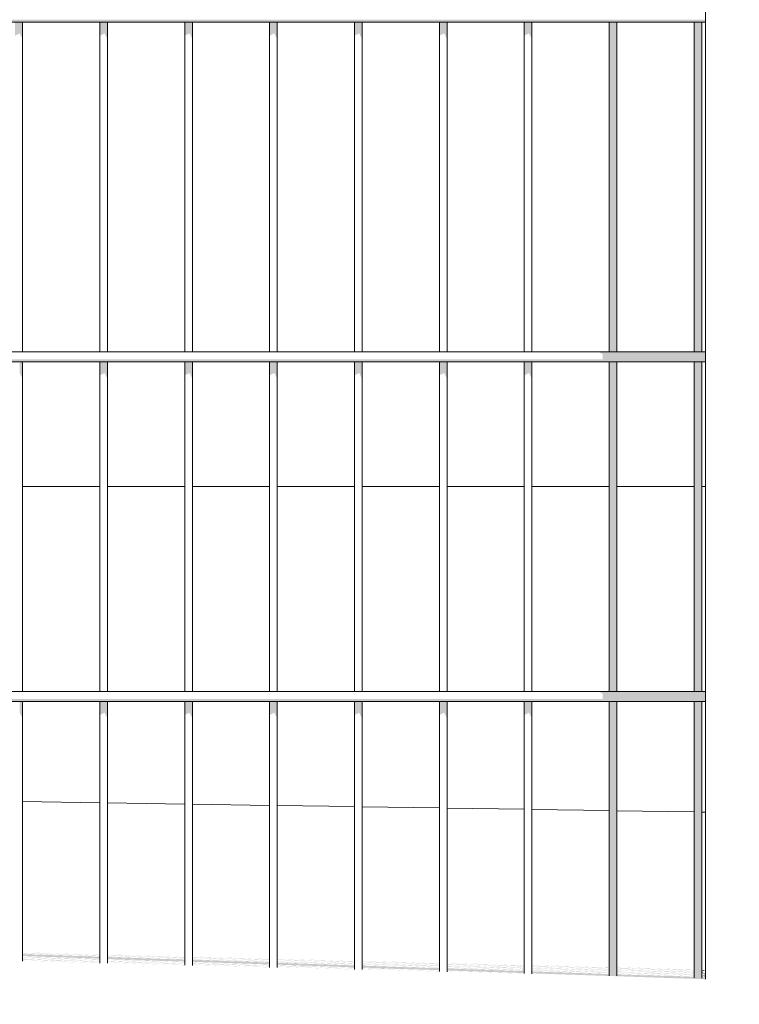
# Model space of a CAD drawing. Header units: metres. Extents: x -111 to -1, y -8 to 26.
# Tile 193 of 209: x -5.222 to -4.798, y -0.305 to 0.275. Entities that reach past the tile are written whole.
import ezdxf

# ---------------------------------------------------------------- set-up
doc = ezdxf.new("R2010")
doc.units = ezdxf.units.M
doc.header["$MEASUREMENT"] = 0
for name, color, linetype in [('40 Absturzsicherung', 7, 'Continuous'), ('60 Auffüllung gesamt', 7, 'Continuous'), ('80 Baukörperstudie', 7, 'Continuous'), ('94 Genehmigungsplanung Bemaßung', 7, 'Continuous')]:
    doc.layers.add(name, color=color, linetype=linetype)
doc.styles.add('ERSTELLTER_STIL_2', font='arial.ttf')
doc.dimstyles.new('ERSTELLTER_STIL__1', dxfattribs={"dimtxt": 0.25, "dimasz": 0.19, "dimexe": 0.18, "dimexo": 0.1, "dimgap": 0, "dimtad": 1, "dimtih": 1, "dimtoh": 1, "dimzin": 0, "dimdsep": 46, "dimtxsty": 'ERSTELLTER_STIL_2', "dimblk": 'ARROWHEAD_6', "dimblk1": 'ARROWHEAD_6', "dimblk2": 'ARROWHEAD_6', "dimcen": 0.09, "dimclrd": 7, "dimclre": 7, "dimclrt": 7, "dimazin": 0, "dimtfac": 1, "dimtdec": 4, "dimtmove": 0, "dimatfit": 3, "dimfxl": 1, "dimtolj": 1, "dimtzin": 0, "dimarcsym": 0})

# ---------------------------------------------------------------- blocks, each defined once
blk = doc.blocks.new('*D122', base_point=(-27236.13209, 0))
at = {"layer": '94 Genehmigungsplanung Bemaßung', "color": 7, "linetype": 'Continuous', "lineweight": 13}
for p, q in [((-17.34109, 9.38425), (-17.34109, 9.75925)), ((-2.34191, 9.38425), (-2.34191, 9.75925)), ((-17.24109, 9.67175), (-17.44109, 9.47175)), ((-2.44191, 9.47175), (-2.24191, 9.67175)), ((-17.34109, 9.57175), (-2.34191, 9.57175)), ((-2.34191, 9.57175), (-2.19191, 9.57175))]:
    blk.add_line(p, q, dxfattribs=at)
at = {"layer": '94 Genehmigungsplanung Bemaßung', "color": 7, "lineweight": 13, "insert": (-10.27049, 9.62175), "char_height": 0.25, "attachment_point": 7, "style": 'ERSTELLTER_STIL_2'}
blk.add_mtext('\\A1;{\\pql;\\fArial|b0|i0|c0|p0;\\W1.000000;15,00}', dxfattribs=at)
blk = doc.blocks.new('ARROWHEAD_6')
at = {"color": 0, "linetype": 'Continuous', "lineweight": 0}
for p, q in [((-0.5, -0.5), (0.5, 0.5)), ((0, 0), (-1, 0))]:
    blk.add_line(p, q, dxfattribs=at)

msp = doc.modelspace()

# ---------------------------------------------------------------- hatches: boundary and pattern name
at = {"layer": '40 Absturzsicherung', "linetype": 'Continuous', "lineweight": 0, "true_color": 0x000000}
for points in [[(-4.81804, -0.29005), (-4.81805, 0.57246), (-4.81805, -0.2895)], [(-6.30269, 0.27496), (-6.30269, 0.27346), (-4.81805, 0.27346), (-4.81805, 0.27496)], [(-5.22192, 0.27346), (-5.22472, 0.27346), (-5.22472, 0.26558), (-5.22192, 0.26687)], [(-5.22192, 0.26687), (-5.2202, 0.26351), (-5.2202, 0.27346), (-5.22192, 0.27346)], [(-5.17472, 0.26558), (-5.17192, 0.26687), (-5.17192, 0.27346), (-5.17472, 0.27346)], [(-5.17192, 0.26687), (-5.1702, 0.26351), (-5.1702, 0.27346), (-5.17192, 0.27346)], [(-5.12472, 0.26558), (-5.12192, 0.26687), (-5.12192, 0.27346), (-5.12472, 0.27346)], [(-5.12192, 0.26687), (-5.1202, 0.26351), (-5.1202, 0.27346), (-5.12192, 0.27346)], [(-5.07472, 0.26558), (-5.07192, 0.26687), (-5.07192, 0.27346), (-5.07472, 0.27346)], [(-5.07192, 0.27346), (-5.07192, 0.26687), (-5.0702, 0.26351), (-5.0702, 0.27346)], [(-5.02192, 0.27346), (-5.02472, 0.27346), (-5.02472, 0.26558), (-5.02192, 0.26687)], [(-5.02192, 0.26687), (-5.0202, 0.26351), (-5.0202, 0.27346), (-5.02192, 0.27346)], [(-4.97472, 0.26558), (-4.97192, 0.26687), (-4.97192, 0.27346), (-4.97472, 0.27346)], [(-4.97192, 0.26687), (-4.9702, 0.26351), (-4.9702, 0.27346), (-4.97192, 0.27346)], [(-4.92472, 0.26558), (-4.92192, 0.26687), (-4.92192, 0.27346), (-4.92472, 0.27346)], [(-4.92192, 0.26687), (-4.9202, 0.26351), (-4.9202, 0.27346), (-4.92192, 0.27346)], [(-4.87472, 0.27346), (-4.87472, 0.07946), (-4.87192, 0.07946), (-4.87192, 0.27346)], [(-4.87192, 0.07946), (-4.8702, 0.07946), (-4.8702, 0.27346), (-4.87192, 0.27346)], [(-4.82472, 0.27346), (-4.82472, 0.07946), (-4.82192, 0.07946), (-4.82192, 0.27346)], [(-4.8202, 0.27346), (-4.82192, 0.27346), (-4.82192, 0.07946), (-4.8202, 0.07946)], [(-4.87844, 0.07796), (-4.81805, 0.07796), (-4.81805, 0.07946), (-4.88104, 0.07946)], [(-4.81805, 0.07796), (-4.87844, 0.07796), (-4.87844, 0.07496), (-4.81805, 0.07496)], [(-6.30269, 0.07496), (-6.30269, 0.07346), (-4.81805, 0.07346), (-4.81805, 0.07496)], [(-5.2202, 0.07346), (-5.22192, 0.07346), (-5.22192, 0.06687), (-5.2202, 0.06351)], [(-5.17472, 0.06558), (-5.17192, 0.06687), (-5.17192, 0.07346), (-5.17472, 0.07346)], [(-5.17192, 0.06687), (-5.1702, 0.06351), (-5.1702, 0.07346), (-5.17192, 0.07346)], [(-5.12472, 0.06558), (-5.12192, 0.06687), (-5.12192, 0.07346), (-5.12472, 0.07346)], [(-5.12192, 0.06687), (-5.1202, 0.06351), (-5.1202, 0.07346), (-5.12192, 0.07346)], [(-5.07472, 0.06558), (-5.07192, 0.06687), (-5.07192, 0.07346), (-5.07472, 0.07346)], [(-5.07192, 0.07346), (-5.07192, 0.06687), (-5.0702, 0.06351), (-5.0702, 0.07346)], [(-5.02192, 0.07346), (-5.02472, 0.07346), (-5.02472, 0.06558), (-5.02192, 0.06687)], [(-5.02192, 0.06687), (-5.0202, 0.06351), (-5.0202, 0.07346), (-5.02192, 0.07346)], [(-4.97472, 0.06558), (-4.97192, 0.06687), (-4.97192, 0.07346), (-4.97472, 0.07346)], [(-4.97192, 0.06687), (-4.9702, 0.06351), (-4.9702, 0.07346), (-4.97192, 0.07346)], [(-4.92472, 0.06558), (-4.92192, 0.06687), (-4.92192, 0.07346), (-4.92472, 0.07346)], [(-4.92192, 0.06687), (-4.9202, 0.06351), (-4.9202, 0.07346), (-4.92192, 0.07346)], [(-4.87472, -0.12054), (-4.87192, -0.12054), (-4.87192, 0.07346), (-4.87472, 0.07346)], [(-4.8702, 0.07346), (-4.87192, 0.07346), (-4.87192, -0.12054), (-4.8702, -0.12054)], [(-4.82472, -0.12054), (-4.82192, -0.12054), (-4.82192, 0.07346), (-4.82472, 0.07346)], [(-4.8202, 0.07346), (-4.82192, 0.07346), (-4.82192, -0.12054), (-4.8202, -0.12054)], [(-4.87844, -0.12204), (-4.81805, -0.12204), (-4.81805, -0.12054), (-4.88104, -0.12054)], [(-4.81805, -0.12504), (-6.30269, -0.12504), (-6.30269, -0.12654), (-4.81805, -0.12654)], [(-5.22192, -0.13313), (-5.2202, -0.13649), (-5.2202, -0.12654), (-5.22192, -0.12654)], [(-5.17472, -0.12654), (-5.17472, -0.13442), (-5.17192, -0.13313), (-5.17192, -0.12654)], [(-5.17192, -0.13313), (-5.1702, -0.13649), (-5.1702, -0.12654), (-5.17192, -0.12654)], [(-5.12472, -0.12654), (-5.12472, -0.13442), (-5.12192, -0.13313), (-5.12192, -0.12654)], [(-5.12192, -0.12654), (-5.12192, -0.13313), (-5.1202, -0.13649), (-5.1202, -0.12654)], [(-5.07472, -0.12654), (-5.07472, -0.13442), (-5.07192, -0.13313), (-5.07192, -0.12654)], [(-5.07192, -0.13313), (-5.0702, -0.13649), (-5.0702, -0.12654), (-5.07192, -0.12654)], [(-5.02192, -0.12654), (-5.02472, -0.12654), (-5.02472, -0.13442), (-5.02192, -0.13313)], [(-5.02192, -0.12654), (-5.02192, -0.13313), (-5.0202, -0.13649), (-5.0202, -0.12654)], [(-4.97472, -0.12654), (-4.97472, -0.13442), (-4.97192, -0.13313), (-4.97192, -0.12654)], [(-4.97192, -0.12654), (-4.97192, -0.13313), (-4.9702, -0.13649), (-4.9702, -0.12654)], [(-4.92472, -0.12654), (-4.92472, -0.13442), (-4.92192, -0.13313), (-4.92192, -0.12654)], [(-4.92192, -0.12654), (-4.92192, -0.13313), (-4.9202, -0.13649), (-4.9202, -0.12654)], [(-4.81805, -0.12204), (-4.87844, -0.12204), (-4.87844, -0.12504), (-4.81805, -0.12504)], [(-4.87192, -0.12654), (-4.87472, -0.12654), (-4.87472, -0.28803), (-4.87192, -0.28811)], [(-4.8702, -0.12654), (-4.87192, -0.12654), (-4.87192, -0.28811), (-4.8702, -0.28813)], [(-4.82472, -0.28927), (-4.82192, -0.28935), (-4.82192, -0.12654), (-4.82472, -0.12654)], [(-4.82192, -0.28935), (-4.8202, -0.28937), (-4.8202, -0.12654), (-4.82192, -0.12654)]]:
    msp.add_hatch(color=18, dxfattribs=at).paths.add_polyline_path(points)
at = {"layer": '60 Auffüllung gesamt', "linetype": 'Continuous', "lineweight": 0, "true_color": 0x000000}
for points in [[(-5.2202, -0.27497), (-5.18963, -0.27573), (-5.17472, -0.27623), (-5.17472, -0.27617), (-5.1831, -0.27589), (-5.17472, -0.27609), (-5.17472, -0.27603), (-5.19025, -0.27565), (-5.19384, -0.27552), (-5.17472, -0.27599), (-5.17472, -0.27593), (-5.20099, -0.27528), (-5.2202, -0.27463), (-5.2202, -0.27469), (-5.20752, -0.27512), (-5.2202, -0.27481), (-5.2202, -0.27487), (-5.20037, -0.27536), (-5.19678, -0.27548), (-5.2202, -0.27491)], [(-5.17472, -0.27669), (-5.17472, -0.27663), (-5.2202, -0.27509), (-5.2202, -0.27515)], [(-5.2202, -0.27638), (-5.17472, -0.27793), (-5.17472, -0.27682), (-5.2202, -0.27527)], [(-5.2202, -0.27714), (-5.2202, -0.27723), (-5.21718, -0.27731), (-5.17472, -0.27875), (-5.17472, -0.27869), (-5.21065, -0.27747), (-5.17472, -0.27835), (-5.17472, -0.27819), (-5.1794, -0.27807), (-5.2202, -0.27669), (-5.2202, -0.27675), (-5.18592, -0.27791), (-5.2202, -0.27707), (-5.2202, -0.27713), (-5.17878, -0.27815), (-5.17518, -0.27828), (-5.2178, -0.27723)], [(-5.2202, -0.27766), (-5.17472, -0.27921), (-5.17472, -0.27915), (-5.2202, -0.2776)], [(-5.2202, -0.27858), (-5.17472, -0.28012), (-5.17472, -0.28006), (-5.21998, -0.27853), (-5.17736, -0.27958), (-5.17472, -0.27967), (-5.17472, -0.27958), (-5.17798, -0.2795), (-5.18158, -0.27937), (-5.17472, -0.27954), (-5.17472, -0.27948), (-5.18872, -0.27913), (-5.2202, -0.27806), (-5.2202, -0.27812), (-5.19525, -0.27897), (-5.2202, -0.27835), (-5.2202, -0.27842), (-5.1881, -0.27921), (-5.18451, -0.27933), (-5.2202, -0.27845)], [(-5.21427, -0.2744), (-5.21428, -0.27443), (-5.17472, -0.27578), (-5.17472, -0.27571), (-5.21151, -0.27446)], [(-5.1702, -0.27621), (-5.14049, -0.27694), (-5.12472, -0.27748), (-5.12472, -0.27741), (-5.13396, -0.2771), (-5.12472, -0.27733), (-5.12472, -0.27726), (-5.1411, -0.27686), (-5.1447, -0.27674), (-5.12472, -0.27723), (-5.12472, -0.27716), (-5.15185, -0.27649), (-5.1702, -0.27587), (-5.1702, -0.27593), (-5.15837, -0.27633), (-5.1702, -0.27604), (-5.1702, -0.27611), (-5.15123, -0.27657), (-5.14763, -0.2767), (-5.1702, -0.27614)], [(-5.12472, -0.27793), (-5.12472, -0.27787), (-5.1702, -0.27633), (-5.1702, -0.27639)], [(-5.1702, -0.27678), (-5.1702, -0.27685), (-5.12472, -0.27839), (-5.12472, -0.27833)], [(-5.1702, -0.27847), (-5.16804, -0.27852), (-5.12472, -0.27999), (-5.12472, -0.27993), (-5.16151, -0.27868), (-5.12907, -0.27948), (-5.12472, -0.27963), (-5.12472, -0.27852), (-5.12518, -0.2785), (-5.12472, -0.27852), (-5.12472, -0.27845), (-5.13233, -0.27826), (-5.1702, -0.27697), (-5.1702, -0.27808), (-5.14695, -0.27887), (-5.1702, -0.2783), (-5.1702, -0.27837), (-5.13981, -0.27912), (-5.13621, -0.27924), (-5.16865, -0.27844), (-5.1702, -0.27839)], [(-5.16514, -0.27564), (-5.12472, -0.27702), (-5.12472, -0.27696), (-5.16237, -0.27568), (-5.16512, -0.27562)], [(-5.1202, -0.27744), (-5.09134, -0.27815), (-5.07472, -0.27872), (-5.07472, -0.27866), (-5.08482, -0.27831), (-5.07472, -0.27856), (-5.07472, -0.27849), (-5.09196, -0.27807), (-5.09556, -0.27795), (-5.07472, -0.27846), (-5.07472, -0.27839), (-5.1027, -0.2777), (-5.1202, -0.27711), (-5.1202, -0.27717), (-5.10923, -0.27754), (-5.1202, -0.27727), (-5.1202, -0.27734), (-5.10208, -0.27779), (-5.09849, -0.27791), (-5.1202, -0.27737)], [(-5.07472, -0.27917), (-5.07472, -0.27911), (-5.1202, -0.27757), (-5.1202, -0.27763)], [(-5.1202, -0.27803), (-5.1202, -0.27809), (-5.07472, -0.27963), (-5.07472, -0.27957)], [(-5.116, -0.27686), (-5.07472, -0.27826), (-5.07472, -0.2782), (-5.11323, -0.27689), (-5.11598, -0.27683)], [(-5.06684, -0.27804), (-5.06686, -0.27807), (-5.02472, -0.2795), (-5.02472, -0.27944), (-5.06408, -0.2781)], [(-5.17472, -0.28058), (-5.17472, -0.28052), (-5.2202, -0.27898), (-5.2202, -0.27904)], [(-5.1702, -0.27884), (-5.1702, -0.2789), (-5.12472, -0.28045), (-5.12472, -0.28039)], [(-5.1702, -0.27975), (-5.12822, -0.28079), (-5.12472, -0.28091), (-5.12472, -0.28081), (-5.12884, -0.28071), (-5.13243, -0.28059), (-5.12472, -0.28078), (-5.12472, -0.28071), (-5.13958, -0.28034), (-5.1702, -0.2793), (-5.1702, -0.27936), (-5.14611, -0.28018), (-5.1702, -0.27959), (-5.1702, -0.27965), (-5.13896, -0.28042), (-5.13537, -0.28055), (-5.1702, -0.27969)], [(-5.1702, -0.27982), (-5.12472, -0.28137), (-5.12472, -0.28131), (-5.1702, -0.27976)], [(-5.1702, -0.28028), (-5.12472, -0.28182), (-5.12472, -0.28176), (-5.1702, -0.28022)], [(-5.1202, -0.27978), (-5.07472, -0.28133), (-5.07472, -0.28022), (-5.11444, -0.27887), (-5.10067, -0.27921), (-5.07472, -0.28009), (-5.07472, -0.28003), (-5.09414, -0.27937), (-5.07472, -0.27985), (-5.07472, -0.27978), (-5.10129, -0.27913), (-5.10488, -0.279), (-5.07472, -0.27975), (-5.07472, -0.27968), (-5.11203, -0.27876), (-5.1202, -0.27848), (-5.1202, -0.27855), (-5.11856, -0.2786), (-5.1202, -0.27856), (-5.1202, -0.27863), (-5.11141, -0.27884), (-5.10782, -0.27897), (-5.1202, -0.27866)], [(-5.1202, -0.28015), (-5.07472, -0.28169), (-5.07472, -0.28163), (-5.1202, -0.28008)], [(-5.1202, -0.28092), (-5.1202, -0.28099), (-5.07908, -0.282), (-5.07472, -0.28215), (-5.07472, -0.28204), (-5.07969, -0.28192), (-5.08329, -0.2818), (-5.07472, -0.28201), (-5.07472, -0.28194), (-5.09044, -0.28155), (-5.1202, -0.28054), (-5.1202, -0.2806), (-5.09696, -0.28139), (-5.1202, -0.28082), (-5.1202, -0.28089), (-5.08982, -0.28164), (-5.08622, -0.28176)], [(-5.1202, -0.281), (-5.1202, -0.28106), (-5.07472, -0.28261), (-5.07472, -0.28255)], [(-5.1202, -0.28152), (-5.07472, -0.28307), (-5.07472, -0.283), (-5.1202, -0.28146)], [(-5.0702, -0.27867), (-5.0422, -0.27936), (-5.02472, -0.27996), (-5.02472, -0.2799), (-5.03567, -0.27952), (-5.02472, -0.27979), (-5.02472, -0.27973), (-5.04282, -0.27928), (-5.04641, -0.27916), (-5.02472, -0.27969), (-5.02472, -0.27963), (-5.05356, -0.27892), (-5.0702, -0.27835), (-5.0702, -0.27841), (-5.06009, -0.27876), (-5.0702, -0.27851), (-5.0702, -0.27857), (-5.05294, -0.279), (-5.04935, -0.27912), (-5.0702, -0.27861)], [(-5.0702, -0.27887), (-5.02472, -0.28042), (-5.02472, -0.28036), (-5.0702, -0.27881)], [(-5.0702, -0.27933), (-5.02472, -0.28087), (-5.02472, -0.28081), (-5.0702, -0.27927)], [(-5.0702, -0.27996), (-5.05153, -0.28042), (-5.02472, -0.28133), (-5.02472, -0.28127), (-5.045, -0.28058), (-5.02472, -0.28108), (-5.02472, -0.28102), (-5.05215, -0.28034), (-5.05574, -0.28022), (-5.02472, -0.28098), (-5.02472, -0.28092), (-5.06289, -0.27997), (-5.0702, -0.27973), (-5.0702, -0.27979), (-5.06941, -0.27981), (-5.0702, -0.27979), (-5.0702, -0.27986), (-5.06227, -0.28006), (-5.05867, -0.28018), (-5.0702, -0.27989)], [(-5.0702, -0.28018), (-5.0702, -0.28024), (-5.02472, -0.28179), (-5.02472, -0.28173)], [(-5.0702, -0.28148), (-5.02472, -0.28303), (-5.02472, -0.28192), (-5.0702, -0.28037)], [(-5.0702, -0.28215), (-5.0702, -0.28222), (-5.02993, -0.28321), (-5.02472, -0.28339), (-5.02472, -0.28328), (-5.03055, -0.28313), (-5.03415, -0.28301), (-5.02472, -0.28324), (-5.02472, -0.28318), (-5.04129, -0.28277), (-5.0702, -0.28178), (-5.0702, -0.28184), (-5.04782, -0.28261), (-5.0702, -0.28205), (-5.0702, -0.28212), (-5.04068, -0.28285), (-5.03708, -0.28297)], [(-5.0702, -0.2823), (-5.02472, -0.28385), (-5.02472, -0.28379), (-5.0702, -0.28224)], [(-5.0702, -0.2827), (-5.0702, -0.28276), (-5.02472, -0.28431), (-5.02472, -0.28425)], [(-5.0202, -0.27991), (-4.99306, -0.28058), (-4.97472, -0.2812), (-4.97472, -0.28114), (-4.98653, -0.28074), (-4.97472, -0.28103), (-4.97472, -0.28096), (-4.99368, -0.28049), (-4.99727, -0.28037), (-4.97472, -0.28093), (-4.97472, -0.28086), (-5.00442, -0.28013), (-5.0202, -0.27959), (-5.0202, -0.27965), (-5.01094, -0.27997), (-5.0202, -0.27974), (-5.0202, -0.27981), (-5.0038, -0.28021), (-5.0002, -0.28033), (-5.0202, -0.27984)], [(-5.0202, -0.28005), (-5.0202, -0.28011), (-4.97472, -0.28166), (-4.97472, -0.2816)], [(-5.0202, -0.28057), (-4.97472, -0.28212), (-4.97472, -0.28205), (-5.0202, -0.28051)], [(-5.0202, -0.28119), (-5.00238, -0.28163), (-4.97472, -0.28257), (-4.97472, -0.28251), (-4.99586, -0.28179), (-4.97472, -0.28232), (-4.97472, -0.28225), (-5.003, -0.28155), (-5.0066, -0.28143), (-4.97472, -0.28222), (-4.97472, -0.28215), (-5.01374, -0.28119), (-5.0202, -0.28097), (-5.0202, -0.28109), (-5.01313, -0.28127), (-5.00953, -0.28139), (-5.0202, -0.28113)], [(-4.97472, -0.28303), (-4.97472, -0.28297), (-5.0202, -0.28143), (-5.0202, -0.28149)], [(-5.0202, -0.28345), (-4.99096, -0.28417), (-4.97472, -0.28473), (-4.97472, -0.28362), (-4.97634, -0.28356), (-4.97472, -0.2836), (-4.97472, -0.28354), (-4.98348, -0.28332), (-4.98708, -0.2832), (-4.97472, -0.2835), (-4.97472, -0.28343), (-5.0202, -0.28188), (-5.0202, -0.28194), (-4.98045, -0.28329), (-4.99422, -0.28296), (-5.0202, -0.28207), (-5.0202, -0.28318), (-5.00885, -0.28357), (-5.0202, -0.28329), (-5.0202, -0.28335), (-5.0017, -0.28381), (-4.99811, -0.28393), (-5.0202, -0.28339)], [(-5.0202, -0.28348), (-5.0202, -0.28354), (-4.97472, -0.28509), (-4.97472, -0.28503)], [(-5.0202, -0.284), (-4.97472, -0.28555), (-4.97472, -0.28549), (-5.0202, -0.28394)], [(-5.01769, -0.27925), (-5.01771, -0.27928), (-4.97472, -0.28074), (-4.97472, -0.28068), (-5.01494, -0.27931)], [(-4.9702, -0.28114), (-4.94392, -0.28179), (-4.92472, -0.28244), (-4.92472, -0.28238), (-4.93739, -0.28195), (-4.92472, -0.28226), (-4.92472, -0.28219), (-4.94453, -0.28171), (-4.94813, -0.28158), (-4.92472, -0.28216), (-4.92472, -0.28209), (-4.95527, -0.28134), (-4.9702, -0.28083), (-4.9702, -0.28089), (-4.9618, -0.28118), (-4.9702, -0.28097), (-4.9702, -0.28104), (-4.95466, -0.28142), (-4.95106, -0.28155), (-4.9702, -0.28107)], [(-4.9702, -0.28129), (-4.9702, -0.28135), (-4.92472, -0.2829), (-4.92472, -0.28284)], [(-4.92472, -0.28336), (-4.92472, -0.2833), (-4.9702, -0.28175), (-4.9702, -0.28181)], [(-4.9702, -0.28243), (-4.95324, -0.28285), (-4.92472, -0.28381), (-4.92472, -0.28375), (-4.94671, -0.28301), (-4.92472, -0.28355), (-4.92472, -0.28348), (-4.95386, -0.28276), (-4.95746, -0.28264), (-4.92472, -0.28345), (-4.92472, -0.28338), (-4.9646, -0.2824), (-4.9702, -0.28221), (-4.9702, -0.28233), (-4.96398, -0.28248), (-4.96039, -0.2826), (-4.9702, -0.28236)], [(-4.92472, -0.28427), (-4.92472, -0.28421), (-4.9702, -0.28267), (-4.9702, -0.28273)], [(-4.9702, -0.28365), (-4.9702, -0.28371), (-4.96257, -0.2839), (-4.92472, -0.28519), (-4.92472, -0.28513), (-4.95604, -0.28406), (-4.92472, -0.28484), (-4.92472, -0.28477), (-4.96319, -0.28382), (-4.96678, -0.2837), (-4.92472, -0.28474), (-4.92472, -0.28467), (-4.92478, -0.28467), (-4.9702, -0.28312), (-4.9702, -0.28319), (-4.93131, -0.28451), (-4.9702, -0.28355), (-4.9702, -0.28364), (-4.96971, -0.28366)], [(-4.9702, -0.28488), (-4.92472, -0.28643), (-4.92472, -0.28532), (-4.9702, -0.28377)], [(-4.92472, -0.28198), (-4.92472, -0.28192), (-4.9658, -0.28053), (-4.96855, -0.28047), (-4.96857, -0.28049)], [(-4.9202, -0.28237), (-4.89477, -0.283), (-4.87472, -0.28368), (-4.87472, -0.28362), (-4.88825, -0.28316), (-4.87472, -0.28349), (-4.87472, -0.28343), (-4.89539, -0.28292), (-4.89899, -0.2828), (-4.87472, -0.28339), (-4.87472, -0.28333), (-4.90613, -0.28255), (-4.9202, -0.28208), (-4.9202, -0.28214), (-4.91266, -0.28239), (-4.9202, -0.28221), (-4.9202, -0.28227), (-4.90551, -0.28264), (-4.90192, -0.28276), (-4.9202, -0.28231)], [(-4.9202, -0.28259), (-4.87472, -0.28414), (-4.87472, -0.28408), (-4.9202, -0.28253)], [(-4.87472, -0.2846), (-4.87472, -0.28454), (-4.9202, -0.28299), (-4.9202, -0.28305)], [(-4.9202, -0.28359), (-4.9202, -0.28366), (-4.9041, -0.28406), (-4.87472, -0.28506), (-4.87472, -0.285), (-4.89757, -0.28422), (-4.87472, -0.28478), (-4.87472, -0.28472), (-4.90472, -0.28398), (-4.90831, -0.28385), (-4.87472, -0.28468), (-4.87472, -0.28462), (-4.91546, -0.28361), (-4.9202, -0.28345), (-4.9202, -0.28356), (-4.91484, -0.28369), (-4.91124, -0.28381)], [(-4.9202, -0.28391), (-4.9202, -0.28397), (-4.87472, -0.28551), (-4.87472, -0.28545)], [(-4.91941, -0.28168), (-4.91943, -0.2817), (-4.87472, -0.28322), (-4.87472, -0.28316), (-4.91666, -0.28174)], [(-4.8702, -0.28289), (-4.8702, -0.28292), (-4.82472, -0.28446), (-4.82472, -0.2844), (-4.86751, -0.28295)], [(-4.8702, -0.28354), (-4.8702, -0.28361), (-4.84563, -0.28421), (-4.82472, -0.28492), (-4.82472, -0.28486), (-4.8391, -0.28437), (-4.82472, -0.28473), (-4.82472, -0.28466), (-4.84625, -0.28413), (-4.84984, -0.28401), (-4.82472, -0.28463), (-4.82472, -0.28456), (-4.85699, -0.28377), (-4.8702, -0.28332), (-4.8702, -0.28338), (-4.86352, -0.2836), (-4.8702, -0.28344), (-4.8702, -0.28351), (-4.85637, -0.28385), (-4.85278, -0.28397)], [(-4.8702, -0.28384), (-4.82472, -0.28538), (-4.82472, -0.28532), (-4.8702, -0.28377)], [(-4.9702, -0.28524), (-4.92472, -0.28679), (-4.92472, -0.28673), (-4.9702, -0.28518)], [(-4.9202, -0.28495), (-4.91343, -0.28512), (-4.87472, -0.28643), (-4.87472, -0.28637), (-4.9069, -0.28528), (-4.87472, -0.28607), (-4.87472, -0.286), (-4.91404, -0.28503), (-4.91764, -0.28491), (-4.87502, -0.28596), (-4.87472, -0.28597), (-4.87472, -0.2859), (-4.87564, -0.28588), (-4.9202, -0.28437), (-4.9202, -0.28443), (-4.88217, -0.28572), (-4.9202, -0.28478)], [(-4.9202, -0.28534), (-4.87472, -0.28689), (-4.87472, -0.28683), (-4.9202, -0.28528)], [(-4.8702, -0.28423), (-4.8702, -0.28429), (-4.82472, -0.28584), (-4.82472, -0.28578)], [(-4.8702, -0.28483), (-4.8702, -0.28489), (-4.85496, -0.28527), (-4.82472, -0.2863), (-4.82472, -0.28624), (-4.84843, -0.28543), (-4.82472, -0.28602), (-4.82472, -0.28595), (-4.85557, -0.28519), (-4.85917, -0.28507), (-4.82472, -0.28592), (-4.82472, -0.28585), (-4.86631, -0.28482), (-4.8702, -0.28469), (-4.8702, -0.28479), (-4.8657, -0.2849), (-4.8621, -0.28503)], [(-4.8702, -0.28515), (-4.8702, -0.28521), (-4.82472, -0.28676), (-4.82472, -0.28669)], [(-4.8702, -0.28618), (-4.86428, -0.28633), (-4.82472, -0.28767), (-4.82472, -0.28761), (-4.85776, -0.28649), (-4.82472, -0.2873), (-4.82472, -0.28724), (-4.8649, -0.28625), (-4.8685, -0.28612), (-4.82588, -0.28717), (-4.82472, -0.28721), (-4.82472, -0.28714), (-4.8265, -0.28709), (-4.8702, -0.28561), (-4.8702, -0.28567), (-4.83303, -0.28693), (-4.8702, -0.28601)], [(-4.8702, -0.28658), (-4.82472, -0.28813), (-4.82472, -0.28807), (-4.8702, -0.28652)], [(-4.81805, -0.28423), (-4.81805, -0.28417), (-4.81837, -0.28416), (-4.8202, -0.28412), (-4.8202, -0.28416)], [(-4.81805, -0.28469), (-4.81805, -0.28463), (-4.8202, -0.28456), (-4.8202, -0.28462)], [(-4.8202, -0.28467), (-4.8202, -0.28474), (-4.81805, -0.28479), (-4.81805, -0.28473)], [(-4.8202, -0.28477), (-4.8202, -0.28484), (-4.81805, -0.28489), (-4.81805, -0.28483)], [(-4.8202, -0.28502), (-4.8202, -0.28508), (-4.81805, -0.28515), (-4.81805, -0.28509)], [(-4.8202, -0.28547), (-4.8202, -0.28553), (-4.81805, -0.28561), (-4.81805, -0.28555)], [(-4.8202, -0.28593), (-4.8202, -0.28603), (-4.81805, -0.28608), (-4.81805, -0.28601)], [(-4.8202, -0.28606), (-4.8202, -0.28613), (-4.81805, -0.28618), (-4.81805, -0.28611)], [(-4.8202, -0.28645), (-4.81805, -0.28652), (-4.81805, -0.28646), (-4.8202, -0.28639)], [(-4.81805, -0.28698), (-4.81805, -0.28692), (-4.8202, -0.28685), (-4.8202, -0.28691)], [(-4.8202, -0.28725), (-4.8202, -0.28741), (-4.81805, -0.28747), (-4.81805, -0.28738), (-4.81935, -0.28734), (-4.81805, -0.28737), (-4.81805, -0.2873)], [(-4.8202, -0.28783), (-4.81805, -0.2879), (-4.81805, -0.28784), (-4.8202, -0.28776)], [(-4.8202, -0.28828), (-4.81805, -0.28836), (-4.81805, -0.2883), (-4.8202, -0.28822)], [(-4.8202, -0.2886), (-4.81805, -0.28866), (-4.81805, -0.28859), (-4.8202, -0.28854)], [(-4.8202, -0.28874), (-4.81805, -0.28881), (-4.81805, -0.28869), (-4.8202, -0.28864)]]:
    msp.add_hatch(color=18, dxfattribs=at).paths.add_polyline_path(points)
h = msp.add_hatch(color=18, dxfattribs=at)
h.paths.add_polyline_path([(-4.9202, -0.28658), (-4.81804, -0.29005), (-4.81805, -0.2894), (-4.81805, -0.28935), (-4.81805, -0.28894), (-4.8202, -0.28887), (-4.8202, -0.28937), (-4.82192, -0.28935), (-4.82472, -0.28927), (-4.82472, -0.28872), (-4.83824, -0.28826), (-4.82472, -0.28859), (-4.82472, -0.28852), (-4.82508, -0.28852), (-4.82868, -0.28839), (-4.82472, -0.28849), (-4.82472, -0.28842), (-4.83582, -0.28815), (-4.8702, -0.28698), (-4.8702, -0.28704), (-4.84235, -0.28799), (-4.85612, -0.28765), (-4.8702, -0.28717), (-4.8702, -0.28813), (-4.87192, -0.28811), (-4.87472, -0.28803), (-4.87472, -0.28702), (-4.9202, -0.28547)])
h.paths.add_polyline_path([(-4.84538, -0.28801), (-4.84898, -0.28789), (-4.83521, -0.28823), (-4.83161, -0.28835)], flags=0)

# ---------------------------------------------------------------- linework, layer by layer
at = {"layer": '40 Absturzsicherung', "color": 7, "linetype": 'Continuous', "lineweight": 13}
for p, q in [((-4.81804, -0.29005), (-4.81804, 0.57246)), ((-6.30269, 0.27346), (-4.81805, 0.27346)), ((-5.2202, 0.07946), (-5.2202, 0.27346)), ((-5.17472, 0.07946), (-5.17472, 0.27346)), ((-5.1702, 0.07946), (-5.1702, 0.27346)), ((-5.12472, 0.07946), (-5.12472, 0.27346)), ((-5.1202, 0.07946), (-5.1202, 0.27346)), ((-5.07472, 0.07946), (-5.07472, 0.27346)), ((-5.0702, 0.07946), (-5.0702, 0.27346)), ((-5.02472, 0.07946), (-5.02472, 0.27346)), ((-5.0202, 0.07946), (-5.0202, 0.27346)), ((-4.97472, 0.07946), (-4.97472, 0.27346)), ((-4.9702, 0.07946), (-4.9702, 0.27346)), ((-4.92472, 0.07946), (-4.92472, 0.27346)), ((-4.9202, 0.07946), (-4.9202, 0.27346)), ((-4.87472, 0.07946), (-4.87472, 0.27346)), ((-4.8702, 0.07946), (-4.8702, 0.27346)), ((-4.82472, 0.07946), (-4.82472, 0.27346)), ((-4.8202, 0.07946), (-4.8202, 0.27346)), ((-6.30269, 0.07946), (-4.81804, 0.07946)), ((-6.30269, 0.07346), (-4.81804, 0.07346)), ((-5.2202, -0.12054), (-5.2202, 0.07346)), ((-5.17472, -0.12054), (-5.17472, 0.07346)), ((-5.1702, -0.12054), (-5.1702, 0.07346)), ((-5.12472, -0.12054), (-5.12472, 0.07346)), ((-5.1202, -0.12054), (-5.1202, 0.07346)), ((-5.07472, -0.12054), (-5.07472, 0.07346)), ((-5.0702, -0.12054), (-5.0702, 0.07346)), ((-5.02472, -0.12054), (-5.02472, 0.07346)), ((-5.0202, -0.12054), (-5.0202, 0.07346)), ((-4.97472, -0.12054), (-4.97472, 0.07346)), ((-4.9702, -0.12054), (-4.9702, 0.07346)), ((-4.92472, -0.12054), (-4.92472, 0.07346)), ((-4.9202, -0.12054), (-4.9202, 0.07346)), ((-4.87472, -0.12054), (-4.87472, 0.07346)), ((-4.8702, -0.12054), (-4.8702, 0.07346)), ((-4.82472, -0.12054), (-4.82472, 0.07346)), ((-4.8202, -0.12054), (-4.8202, 0.07346)), ((-6.30269, -0.12054), (-4.81804, -0.12054)), ((-6.30269, -0.12654), (-4.81804, -0.12654)), ((-5.2202, -0.27944), (-5.2202, -0.12654)), ((-5.17472, -0.28056), (-5.17472, -0.12654)), ((-5.1702, -0.28068), (-5.1702, -0.12654)), ((-5.12472, -0.2818), (-5.12472, -0.12654)), ((-5.1202, -0.28192), (-5.1202, -0.12654)), ((-5.07472, -0.28304), (-5.07472, -0.12654)), ((-5.0702, -0.28316), (-5.0702, -0.12654)), ((-5.02472, -0.28428), (-5.02472, -0.12654)), ((-5.0202, -0.28441), (-5.0202, -0.12654)), ((-4.97472, -0.28552), (-4.97472, -0.12654)), ((-4.9702, -0.28565), (-4.9702, -0.12654)), ((-4.92472, -0.28676), (-4.92472, -0.12654)), ((-4.9202, -0.28689), (-4.9202, -0.12654)), ((-4.87472, -0.288), (-4.87472, -0.12654)), ((-4.8702, -0.28813), (-4.8702, -0.12654)), ((-4.82472, -0.28925), (-4.82472, -0.12654)), ((-4.8202, -0.28937), (-4.8202, -0.12654))]:
    msp.add_line(p, q, dxfattribs=at)
at = {"layer": '60 Auffüllung gesamt', "color": 8, "linetype": 'Continuous', "lineweight": 18}
for p, q in [((-5.17472, -0.1861), (-5.2202, -0.1854)), ((-5.12472, -0.18688), (-5.1702, -0.18617)), ((-5.07472, -0.18765), (-5.1202, -0.18695)), ((-5.02472, -0.18843), (-5.0702, -0.18772)), ((-4.97472, -0.1892), (-5.0202, -0.1885)), ((-4.92472, -0.18997), (-4.9702, -0.18927)), ((-4.87472, -0.19075), (-4.9202, -0.19004)), ((-4.82472, -0.19152), (-4.8702, -0.19082)), ((-4.81804, -0.19163), (-4.8202, -0.19159))]:
    msp.add_line(p, q, dxfattribs=at)
at = {"layer": '80 Baukörperstudie', "color": 7, "linetype": 'Continuous', "lineweight": 13}
for p, q in [((-5.17472, 0), (-5.2202, 0)), ((-5.12472, 0), (-5.1702, 0)), ((-5.07472, 0), (-5.1202, 0)), ((-5.02472, 0), (-5.0702, 0)), ((-4.97472, 0), (-5.0202, 0)), ((-4.92472, 0), (-4.9702, 0)), ((-4.87472, 0), (-4.9202, 0)), ((-4.82472, 0), (-4.8702, 0)), ((-4.81804, 0), (-4.8202, 0))]:
    msp.add_line(p, q, dxfattribs=at)

# ---------------------------------------------------------------- dimensions: what is measured, and where the dimension line sits
at = {"layer": '94 Genehmigungsplanung Bemaßung', "color": 7, "linetype": 'Continuous', "lineweight": 13}
dim = msp.add_linear_dim(base=(-2.34191, 9.57175), p1=(-17.34109, -0.4), p2=(-2.34191, 25.35), dimstyle='ERSTELLTER_STIL__1', dxfattribs=at)
dim.commit()
dim.dimension.update_dxf_attribs({"geometry": '*D122', "text_midpoint": (-9.85171, 9.74675), "dimtype": 160})

doc.saveas('drawing.dxf')
